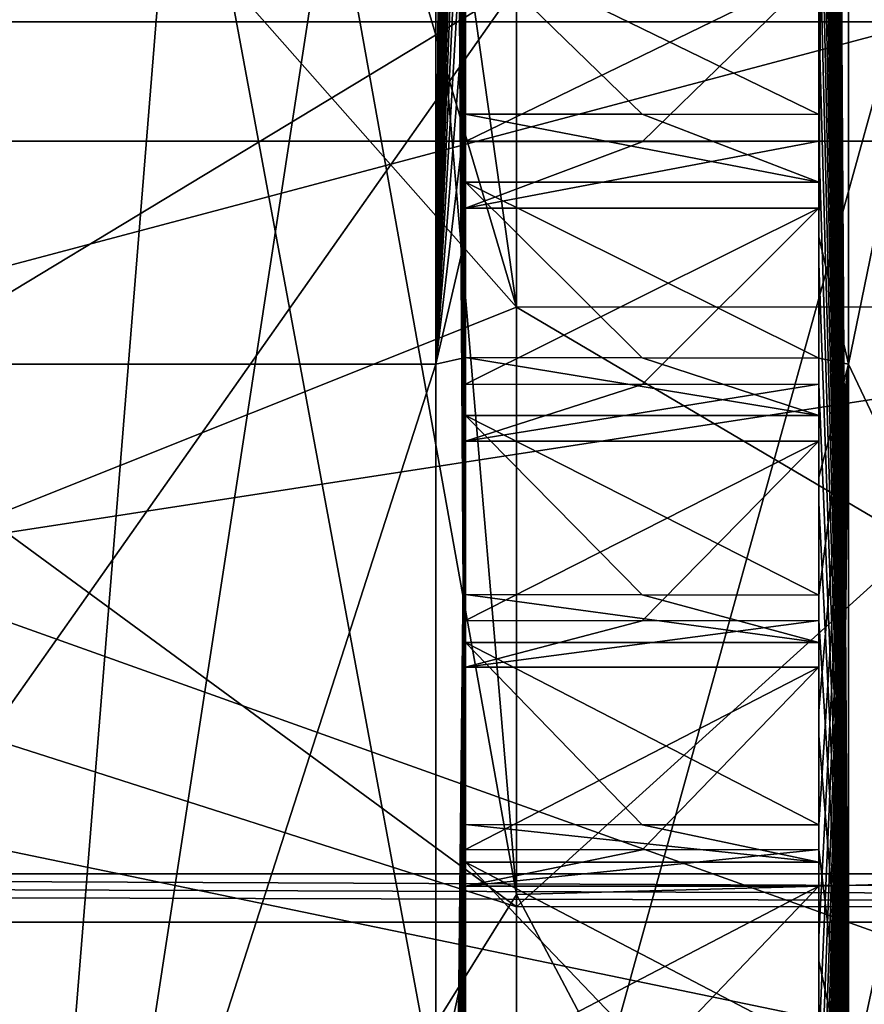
# Model space of a CAD drawing. Header units: millimetres. Extents: x -196 to 15, y -14 to 691.
# Tile 113 of 256: x -10.23 to -8.31, y 11.7 to 13.93. Entities that reach past the tile are written whole.
import ezdxf

# ---------------------------------------------------------------- set-up
doc = ezdxf.new("R2010")
doc.units = ezdxf.units.MM
doc.header["$LTSCALE"] = 65.185185
for name, color, linetype in [('1045', 7, 'CONTINUOUS'), ('109', 7, 'CONTINUOUS'), ('110', 7, 'CONTINUOUS'), ('111', 7, 'CONTINUOUS'), ('112', 7, 'CONTINUOUS'), ('1251', 7, 'CONTINUOUS'), ('1510', 7, 'CONTINUOUS'), ('1514', 7, 'CONTINUOUS'), ('1574', 7, 'CONTINUOUS'), ('1575', 7, 'CONTINUOUS'), ('160', 7, 'CONTINUOUS'), ('161', 7, 'CONTINUOUS'), ('162', 7, 'CONTINUOUS'), ('163', 7, 'CONTINUOUS'), ('164', 7, 'CONTINUOUS'), ('165', 7, 'CONTINUOUS'), ('166', 7, 'CONTINUOUS'), ('167', 7, 'CONTINUOUS'), ('168', 7, 'CONTINUOUS'), ('169', 7, 'CONTINUOUS'), ('170', 7, 'CONTINUOUS'), ('171', 7, 'CONTINUOUS'), ('172', 7, 'CONTINUOUS'), ('173', 7, 'CONTINUOUS'), ('175', 7, 'CONTINUOUS'), ('176', 7, 'CONTINUOUS'), ('178', 7, 'CONTINUOUS'), ('2046', 7, 'CONTINUOUS'), ('2047', 7, 'CONTINUOUS'), ('2210', 7, 'CONTINUOUS'), ('2257', 7, 'CONTINUOUS'), ('2262', 7, 'CONTINUOUS'), ('2269', 7, 'CONTINUOUS'), ('2271', 7, 'CONTINUOUS'), ('2605', 7, 'CONTINUOUS'), ('2606', 7, 'CONTINUOUS'), ('277', 7, 'CONTINUOUS'), ('278', 7, 'CONTINUOUS'), ('279', 7, 'CONTINUOUS'), ('280', 7, 'CONTINUOUS'), ('281', 7, 'CONTINUOUS'), ('282', 7, 'CONTINUOUS'), ('283', 7, 'CONTINUOUS'), ('284', 7, 'CONTINUOUS'), ('285', 7, 'CONTINUOUS'), ('286', 7, 'CONTINUOUS'), ('287', 7, 'CONTINUOUS'), ('288', 7, 'CONTINUOUS'), ('289', 7, 'CONTINUOUS'), ('290', 7, 'CONTINUOUS'), ('365', 7, 'CONTINUOUS'), ('366', 7, 'CONTINUOUS'), ('367', 7, 'CONTINUOUS'), ('368', 7, 'CONTINUOUS'), ('369', 7, 'CONTINUOUS'), ('402', 7, 'CONTINUOUS'), ('403', 7, 'CONTINUOUS'), ('414', 7, 'CONTINUOUS'), ('415', 7, 'CONTINUOUS'), ('417', 7, 'CONTINUOUS'), ('903', 7, 'CONTINUOUS'), ('904', 7, 'CONTINUOUS'), ('905', 7, 'CONTINUOUS'), ('906', 7, 'CONTINUOUS')]:
    doc.layers.add(name, color=color, linetype=linetype)

msp = doc.modelspace()

# ---------------------------------------------------------------- linework, layer by layer
at = {"layer": '1045', "linetype": 'Continuous'}
for points in [[(-20.5, 12, -30), (10.5, 11.8903, -31.0417), (-20.5, 11.9725, -30.5237), (-20.5, 12, -30)], [(10.5, 11.8903, -31.0417), (-20.5, 12, -30), (-14.25, 12, -30), (10.5, 11.8903, -31.0417)], [(3.5, 12, -30), (10.5, 11.8903, -31.0417), (-14.25, 12, -30), (3.5, 12, -30)], [(-20.5, 11.9725, -30.5237), (10.5, 11.8903, -31.0417), (-20.5, 11.8903, -31.0417), (-20.5, 11.9725, -30.5237)]]:
    msp.add_3dface(points, dxfattribs=at)
at = {"layer": '109', "color": 2, "linetype": 'Continuous'}
for points in [[(-9.284, 13.1539, -54.1933), (-9.217, 23.8022, -55.2425), (-9.284, 24.1121, -55.152), (-9.284, 13.1539, -54.1933)], [(-9.217, 23.5504, -55.0782), (-9.217, 23.8022, -55.2425), (-9.284, 13.1539, -54.1933), (-9.217, 23.5504, -55.0782)], [(-9.217, 23.2926, -54.9202), (-9.217, 23.5504, -55.0782), (-9.284, 13.1539, -54.1933), (-9.217, 23.2926, -54.9202)], [(-9.217, 23.032, -54.7702), (-9.217, 23.2926, -54.9202), (-9.284, 13.1539, -54.1933), (-9.217, 23.032, -54.7702)], [(-9.217, 22.7658, -54.6269), (-9.217, 23.032, -54.7702), (-9.284, 13.1539, -54.1933), (-9.217, 22.7658, -54.6269)], [(-9.217, 22.4972, -54.4918), (-9.217, 22.7658, -54.6269), (-9.284, 13.1539, -54.1933), (-9.217, 22.4972, -54.4918)], [(-9.217, 22.2233, -54.3636), (-9.217, 22.4972, -54.4918), (-9.284, 13.1539, -54.1933), (-9.217, 22.2233, -54.3636)], [(-9.217, 21.9475, -54.2438), (-9.217, 22.2233, -54.3636), (-9.284, 13.1539, -54.1933), (-9.217, 21.9475, -54.2438)], [(-9.217, 21.6669, -54.1312), (-9.217, 21.9475, -54.2438), (-9.284, 13.1539, -54.1933), (-9.217, 21.6669, -54.1312)], [(-9.217, 21.3849, -54.027), (-9.217, 21.6669, -54.1312), (-9.284, 13.1539, -54.1933), (-9.217, 21.3849, -54.027)], [(-9.217, 21.0984, -53.9303), (-9.217, 21.3849, -54.027), (-9.284, 13.1539, -54.1933), (-9.217, 21.0984, -53.9303)], [(-9.217, 20.8109, -53.8421), (-9.217, 21.0984, -53.9303), (-9.284, 13.1539, -54.1933), (-9.217, 20.8109, -53.8421)], [(-9.217, 20.5194, -53.7616), (-9.217, 20.8109, -53.8421), (-9.284, 13.1539, -54.1933), (-9.217, 20.5194, -53.7616)], [(-9.217, 20.2275, -53.6897), (-9.217, 20.5194, -53.7616), (-9.284, 13.1539, -54.1933), (-9.217, 20.2275, -53.6897)], [(-9.217, 19.932, -53.6256), (-9.217, 20.2275, -53.6897), (-9.284, 13.1539, -54.1933), (-9.217, 19.932, -53.6256)], [(-9.217, 19.6365, -53.5702), (-9.217, 19.932, -53.6256), (-9.284, 13.1539, -54.1933), (-9.217, 19.6365, -53.5702)], [(-9.217, 19.3378, -53.5228), (-9.217, 19.6365, -53.5702), (-9.284, 13.1539, -54.1933), (-9.217, 19.3378, -53.5228)], [(-9.217, 19.0396, -53.484), (-9.217, 19.3378, -53.5228), (-9.284, 13.1539, -54.1933), (-9.217, 19.0396, -53.484)], [(-9.217, 18.7388, -53.4535), (-9.217, 19.0396, -53.484), (-9.284, 13.1539, -54.1933), (-9.217, 18.7388, -53.4535)], [(-9.217, 18.4389, -53.4315), (-9.217, 18.7388, -53.4535), (-9.284, 13.1539, -54.1933), (-9.217, 18.4389, -53.4315)], [(-9.217, 18.1369, -53.4178), (-9.217, 18.4389, -53.4315), (-9.284, 13.1539, -54.1933), (-9.217, 18.1369, -53.4178)], [(-9.217, 17.8362, -53.4127), (-9.217, 18.1369, -53.4178), (-9.284, 13.1539, -54.1933), (-9.217, 17.8362, -53.4127)], [(-9.217, 17.5339, -53.416), (-9.217, 17.8362, -53.4127), (-9.284, 13.1539, -54.1933), (-9.217, 17.5339, -53.416)], [(-9.217, 17.2334, -53.4277), (-9.217, 17.5339, -53.416), (-9.284, 13.1539, -54.1933), (-9.217, 17.2334, -53.4277)], [(-9.217, 16.9317, -53.448), (-9.217, 17.2334, -53.4277), (-9.284, 13.1539, -54.1933), (-9.217, 16.9317, -53.448)], [(-9.217, 16.6324, -53.4765), (-9.217, 16.9317, -53.448), (-9.284, 13.1539, -54.1933), (-9.217, 16.6324, -53.4765)], [(-9.217, 16.3323, -53.5137), (-9.217, 16.6324, -53.4765), (-9.284, 13.1539, -54.1933), (-9.217, 16.3323, -53.5137)], [(-9.217, 16.0351, -53.559), (-9.217, 16.3323, -53.5137), (-9.284, 13.1539, -54.1933), (-9.217, 16.0351, -53.559)], [(-9.217, 15.7375, -53.6129), (-9.217, 16.0351, -53.559), (-9.284, 13.1539, -54.1933), (-9.217, 15.7375, -53.6129)], [(-9.217, 15.4433, -53.6748), (-9.217, 15.7375, -53.6129), (-9.284, 13.1539, -54.1933), (-9.217, 15.4433, -53.6748)], [(-9.217, 15.1493, -53.7453), (-9.217, 15.4433, -53.6748), (-9.284, 13.1539, -54.1933), (-9.217, 15.1493, -53.7453)], [(-9.217, 14.859, -53.8235), (-9.217, 15.1493, -53.7453), (-9.284, 13.1539, -54.1933), (-9.217, 14.859, -53.8235)], [(-9.217, 14.5693, -53.9104), (-9.217, 14.859, -53.8235), (-9.284, 13.1539, -54.1933), (-9.217, 14.5693, -53.9104)], [(-9.217, 14.2844, -54.0039), (-9.217, 14.5693, -53.9104), (-9.284, 13.1539, -54.1933), (-9.217, 14.2844, -54.0039)], [(-9.217, 14.2844, -54.0039), (-9.284, 13.1539, -54.1933), (-9.217, 13.9996, -54.1079), (-9.217, 14.2844, -54.0039)], [(-9.217, 13.9996, -54.1079), (-9.284, 13.1539, -54.1933), (-9.217, 13.7199, -54.2182), (-9.217, 13.9996, -54.1079)], [(-9.217, 13.7199, -54.2182), (-9.284, 13.1539, -54.1933), (-9.217, 13.4418, -54.3369), (-9.217, 13.7199, -54.2182)], [(-9.217, 13.4418, -54.3369), (-9.284, 13.1539, -54.1933), (-9.217, 13.1687, -54.4627), (-9.217, 13.4418, -54.3369)], [(-9.284, 13.1539, -54.1933), (-9.284, 6.8446, -63.2039), (-9.217, 13.1687, -54.4627), (-9.284, 13.1539, -54.1933)], [(-9.217, 13.1687, -54.4627), (-9.284, 6.8446, -63.2039), (-9.217, 12.8977, -54.5969), (-9.217, 13.1687, -54.4627)], [(-9.217, 12.8977, -54.5969), (-9.284, 6.8446, -63.2039), (-9.217, 12.6321, -54.7378), (-9.217, 12.8977, -54.5969)], [(-9.217, 12.6321, -54.7378), (-9.284, 6.8446, -63.2039), (-9.217, 12.3691, -54.887), (-9.217, 12.6321, -54.7378)], [(-9.217, 12.3691, -54.887), (-9.284, 6.8446, -63.2039), (-9.217, 12.1118, -55.0426), (-9.217, 12.3691, -54.887)], [(-9.217, 12.1118, -55.0426), (-9.284, 6.8446, -63.2039), (-9.217, 11.8575, -55.2062), (-9.217, 12.1118, -55.0426)], [(-9.217, 11.8575, -55.2062), (-9.284, 6.8446, -63.2039), (-9.217, 11.6094, -55.376), (-9.217, 11.8575, -55.2062)]]:
    msp.add_3dface(points, dxfattribs=at)
at = {"layer": '110', "color": 2, "linetype": 'Continuous'}
for points in [[(-9.284, 13.1539, -54.1933), (-9.284, 24.1121, -55.152), (-11.316, 13.1539, -54.1933), (-9.284, 13.1539, -54.1933)], [(-11.316, 13.1539, -54.1933), (-9.284, 24.1121, -55.152), (-11.316, 24.1121, -55.152), (-11.316, 13.1539, -54.1933)], [(-9.284, 6.8446, -63.2039), (-9.284, 13.1539, -54.1933), (-11.316, 6.8446, -63.2039), (-9.284, 6.8446, -63.2039)], [(-11.316, 6.8446, -63.2039), (-9.284, 13.1539, -54.1933), (-11.316, 13.1539, -54.1933), (-11.316, 6.8446, -63.2039)]]:
    msp.add_3dface(points, dxfattribs=at)
at = {"layer": '111', "color": 2, "linetype": 'Continuous'}
for points in [[(-11.316, 11.4934, -73.1733), (-11.316, 22.4515, -74.132), (-9.284, 11.4934, -73.1733), (-11.316, 11.4934, -73.1733)], [(-9.284, 11.4934, -73.1733), (-11.316, 22.4515, -74.132), (-9.284, 22.4515, -74.132), (-9.284, 11.4934, -73.1733)]]:
    msp.add_3dface(points, dxfattribs=at)
at = {"layer": '112', "color": 2, "linetype": 'Continuous'}
for points in [[(-9.284, 11.4934, -73.1733), (-9.284, 22.4515, -74.132), (-9.217, 11.8032, -73.0828), (-9.284, 11.4934, -73.1733)], [(-9.217, 11.8032, -73.0828), (-9.284, 22.4515, -74.132), (-9.217, 12.055, -73.2471), (-9.217, 11.8032, -73.0828)], [(-9.217, 12.055, -73.2471), (-9.284, 22.4515, -74.132), (-9.217, 12.3128, -73.4051), (-9.217, 12.055, -73.2471)], [(-9.217, 12.3128, -73.4051), (-9.284, 22.4515, -74.132), (-9.217, 12.5734, -73.5551), (-9.217, 12.3128, -73.4051)], [(-9.217, 12.5734, -73.5551), (-9.284, 22.4515, -74.132), (-9.217, 12.8397, -73.6984), (-9.217, 12.5734, -73.5551)], [(-9.217, 12.8397, -73.6984), (-9.284, 22.4515, -74.132), (-9.217, 13.1083, -73.8335), (-9.217, 12.8397, -73.6984)], [(-9.217, 13.1083, -73.8335), (-9.284, 22.4515, -74.132), (-9.217, 13.3822, -73.9617), (-9.217, 13.1083, -73.8335)], [(-9.217, 13.3822, -73.9617), (-9.284, 22.4515, -74.132), (-9.217, 13.6579, -74.0815), (-9.217, 13.3822, -73.9617)], [(-9.217, 13.6579, -74.0815), (-9.284, 22.4515, -74.132), (-9.217, 13.9385, -74.1941), (-9.217, 13.6579, -74.0815)], [(-9.217, 11.5547, -72.9105), (-9.284, 11.4934, -73.1733), (-9.217, 11.8032, -73.0828), (-9.217, 11.5547, -72.9105)]]:
    msp.add_3dface(points, dxfattribs=at)
at = {"layer": '1251', "linetype": 'Continuous'}
for points in [[(10.1921, 16.2828, -210.7513), (10.1921, -2.5, -210.7513), (-18.3006, -2.5, -210.0052), (10.1921, 16.2828, -210.7513)], [(-18.3006, 16.2828, -210.0052), (10.1921, 16.2828, -210.7513), (-18.3006, -2.5, -210.0052), (-18.3006, 16.2828, -210.0052)]]:
    msp.add_3dface(points, dxfattribs=at)
at = {"layer": '1510', "linetype": 'Continuous'}
for points in [[(-14.25, 14, 0.2291), (-14.25, 3.9329, -3.9441), (10.1921, 14, 0.8692), (-14.25, 14, 0.2291)], [(10.1921, 14, 0.8692), (-14.25, 3.9329, -3.9441), (10.1921, 3.4859, -3.4859), (10.1921, 14, 0.8692)]]:
    msp.add_3dface(points, dxfattribs=at)
at = {"layer": '1514', "linetype": 'Continuous'}
for points in [[(-14.25, 5.8717, -5.8649), (-14.25, 14, -2.5), (8.5, 5.8649, -5.8717), (-14.25, 5.8717, -5.8649)], [(-14.25, 14, -2.5), (8.5, 14, -2.5), (8.5, 5.8649, -5.8717), (-14.25, 14, -2.5)]]:
    msp.add_3dface(points, dxfattribs=at)
at = {"layer": '1574', "linetype": 'Continuous'}
for points in [[(-14.25, 11.3301, -27.5), (3.5, 11.3301, -27.5), (3.5, 43.0183, -27.5), (-14.25, 11.3301, -27.5)], [(-14.25, 11.3301, -27.5), (3.5, 43.0183, -27.5), (-14.25, 43.0183, -27.5), (-14.25, 11.3301, -27.5)]]:
    msp.add_3dface(points, dxfattribs=at)
at = {"layer": '1575', "linetype": 'Continuous'}
for points in [[(3.5, 12, -30), (-14.25, 12, -30), (-14.25, 42.2322, -30), (3.5, 12, -30)], [(3.5, 42.2322, -30), (3.5, 12, -30), (-14.25, 42.2322, -30), (3.5, 42.2322, -30)]]:
    msp.add_3dface(points, dxfattribs=at)
at = {"layer": '160', "color": 21, "linetype": 'Continuous', "true_color": 0xf0a06e}
for points in [[(-9.217, 11.6094, -55.376), (-8.817, 11.6085, -55.3746), (-9.217, 12.0264, -55.4592), (-9.217, 11.6094, -55.376)], [(-8.817, 11.6085, -55.3746), (-8.417, 11.6083, -55.3759), (-9.217, 12.0264, -55.4592), (-8.817, 11.6085, -55.3746)], [(-9.217, 12.0264, -55.4592), (-8.417, 11.6083, -55.3759), (-8.417, 12.0264, -55.4592), (-9.217, 12.0264, -55.4592)]]:
    msp.add_3dface(points, dxfattribs=at)
at = {"layer": '161', "color": 21, "linetype": 'Continuous', "true_color": 0xf0a06e}
for points in [[(-9.217, 12.1118, -55.0426), (-9.217, 11.8575, -55.2062), (-9.217, 12.0264, -55.4592), (-9.217, 12.1118, -55.0426)], [(-9.217, 11.8575, -55.2062), (-9.217, 11.6094, -55.376), (-9.217, 12.0264, -55.4592), (-9.217, 11.8575, -55.2062)]]:
    msp.add_3dface(points, dxfattribs=at)
at = {"layer": '162', "color": 21, "linetype": 'Continuous', "true_color": 0xf0a06e}
for points in [[(-9.217, 12.1118, -55.0426), (-9.217, 12.0264, -55.4592), (-8.417, 12.0264, -55.4592), (-9.217, 12.1118, -55.0426)], [(-9.217, 12.1118, -55.0426), (-8.417, 12.0264, -55.4592), (-8.817, 12.1108, -55.0412), (-9.217, 12.1118, -55.0426)], [(-8.817, 12.1108, -55.0412), (-8.417, 12.0264, -55.4592), (-8.417, 12.1107, -55.0424), (-8.817, 12.1108, -55.0412)]]:
    msp.add_3dface(points, dxfattribs=at)
at = {"layer": '163', "color": 21, "linetype": 'Continuous', "true_color": 0xf0a06e}
for points in [[(-9.217, 12.1118, -55.0426), (-8.817, 12.1108, -55.0412), (-9.217, 12.5235, -55.149), (-9.217, 12.1118, -55.0426)], [(-8.817, 12.1108, -55.0412), (-8.417, 12.1107, -55.0424), (-9.217, 12.5235, -55.149), (-8.817, 12.1108, -55.0412)], [(-9.217, 12.5235, -55.149), (-8.417, 12.1107, -55.0424), (-8.417, 12.5235, -55.149), (-9.217, 12.5235, -55.149)]]:
    msp.add_3dface(points, dxfattribs=at)
at = {"layer": '164', "color": 21, "linetype": 'Continuous', "true_color": 0xf0a06e}
for points in [[(-9.217, 12.6321, -54.7378), (-9.217, 12.3691, -54.887), (-9.217, 12.5235, -55.149), (-9.217, 12.6321, -54.7378)], [(-9.217, 12.3691, -54.887), (-9.217, 12.1118, -55.0426), (-9.217, 12.5235, -55.149), (-9.217, 12.3691, -54.887)]]:
    msp.add_3dface(points, dxfattribs=at)
at = {"layer": '165', "color": 21, "linetype": 'Continuous', "true_color": 0xf0a06e}
for points in [[(-9.217, 12.6321, -54.7378), (-9.217, 12.5235, -55.149), (-8.417, 12.5235, -55.149), (-9.217, 12.6321, -54.7378)], [(-9.217, 12.6321, -54.7378), (-8.417, 12.5235, -55.149), (-8.817, 12.6314, -54.7363), (-9.217, 12.6321, -54.7378)], [(-8.817, 12.6314, -54.7363), (-8.417, 12.5235, -55.149), (-8.417, 12.631, -54.7376), (-8.817, 12.6314, -54.7363)]]:
    msp.add_3dface(points, dxfattribs=at)
at = {"layer": '166', "color": 21, "linetype": 'Continuous', "true_color": 0xf0a06e}
for points in [[(-9.217, 12.6321, -54.7378), (-8.817, 12.6314, -54.7363), (-9.217, 13.0372, -54.8672), (-9.217, 12.6321, -54.7378)], [(-8.817, 12.6314, -54.7363), (-8.417, 12.631, -54.7376), (-9.217, 13.0372, -54.8672), (-8.817, 12.6314, -54.7363)], [(-9.217, 13.0372, -54.8672), (-8.417, 12.631, -54.7376), (-8.417, 13.0372, -54.8672), (-9.217, 13.0372, -54.8672)]]:
    msp.add_3dface(points, dxfattribs=at)
at = {"layer": '167', "color": 21, "linetype": 'Continuous', "true_color": 0xf0a06e}
for points in [[(-9.217, 13.1687, -54.4627), (-9.217, 12.8977, -54.5969), (-9.217, 13.0372, -54.8672), (-9.217, 13.1687, -54.4627)], [(-9.217, 12.8977, -54.5969), (-9.217, 12.6321, -54.7378), (-9.217, 13.0372, -54.8672), (-9.217, 12.8977, -54.5969)]]:
    msp.add_3dface(points, dxfattribs=at)
at = {"layer": '168', "color": 21, "linetype": 'Continuous', "true_color": 0xf0a06e}
for points in [[(-9.217, 13.1687, -54.4627), (-9.217, 13.0372, -54.8672), (-8.417, 13.0372, -54.8672), (-9.217, 13.1687, -54.4627)], [(-9.217, 13.1687, -54.4627), (-8.417, 13.0372, -54.8672), (-8.817, 13.1679, -54.4613), (-9.217, 13.1687, -54.4627)], [(-8.817, 13.1679, -54.4613), (-8.417, 13.0372, -54.8672), (-8.417, 13.1676, -54.4624), (-8.817, 13.1679, -54.4613)]]:
    msp.add_3dface(points, dxfattribs=at)
at = {"layer": '169', "color": 21, "linetype": 'Continuous', "true_color": 0xf0a06e}
for points in [[(-9.217, 13.1687, -54.4627), (-8.817, 13.1679, -54.4613), (-9.217, 13.5659, -54.6146), (-9.217, 13.1687, -54.4627)], [(-8.817, 13.1679, -54.4613), (-8.417, 13.1676, -54.4624), (-9.217, 13.5659, -54.6146), (-8.817, 13.1679, -54.4613)], [(-9.217, 13.5659, -54.6146), (-8.417, 13.1676, -54.4624), (-8.417, 13.5659, -54.6146), (-9.217, 13.5659, -54.6146)]]:
    msp.add_3dface(points, dxfattribs=at)
at = {"layer": '170', "color": 21, "linetype": 'Continuous', "true_color": 0xf0a06e}
for points in [[(-9.217, 13.7199, -54.2182), (-9.217, 13.4418, -54.3369), (-9.217, 13.5659, -54.6146), (-9.217, 13.7199, -54.2182)], [(-9.217, 13.4418, -54.3369), (-9.217, 13.1687, -54.4627), (-9.217, 13.5659, -54.6146), (-9.217, 13.4418, -54.3369)]]:
    msp.add_3dface(points, dxfattribs=at)
at = {"layer": '171', "color": 21, "linetype": 'Continuous', "true_color": 0xf0a06e}
for points in [[(-9.217, 13.7199, -54.2182), (-9.217, 13.5659, -54.6146), (-8.417, 13.5659, -54.6146), (-9.217, 13.7199, -54.2182)], [(-9.217, 13.7199, -54.2182), (-8.417, 13.5659, -54.6146), (-8.817, 13.7193, -54.2166), (-9.217, 13.7199, -54.2182)], [(-8.817, 13.7193, -54.2166), (-8.417, 13.5659, -54.6146), (-8.417, 13.7188, -54.2178), (-8.817, 13.7193, -54.2166)]]:
    msp.add_3dface(points, dxfattribs=at)
at = {"layer": '172', "color": 21, "linetype": 'Continuous', "true_color": 0xf0a06e}
for points in [[(-9.217, 13.7199, -54.2182), (-8.817, 13.7193, -54.2166), (-9.217, 14.108, -54.3921), (-9.217, 13.7199, -54.2182)], [(-8.817, 13.7193, -54.2166), (-8.417, 13.7188, -54.2178), (-9.217, 14.108, -54.3921), (-8.817, 13.7193, -54.2166)], [(-9.217, 14.108, -54.3921), (-8.417, 13.7188, -54.2178), (-8.417, 14.108, -54.3921), (-9.217, 14.108, -54.3921)]]:
    msp.add_3dface(points, dxfattribs=at)
at = {"layer": '173', "color": 21, "linetype": 'Continuous', "true_color": 0xf0a06e}
msp.add_3dface([(-9.217, 13.9996, -54.1079), (-9.217, 13.7199, -54.2182), (-9.217, 14.108, -54.3921), (-9.217, 13.9996, -54.1079)], dxfattribs=at)
at = {"layer": '175', "color": 21, "linetype": 'Continuous', "true_color": 0xf0a06e}
msp.add_3dface([(-8.417, 14.108, -54.3921), (-8.417, 13.7188, -54.2178), (-8.417, 13.9996, -54.1079), (-8.417, 14.108, -54.3921)], dxfattribs=at)
at = {"layer": '176', "color": 2, "linetype": 'Continuous'}
for points in [[(-8.417, 13.9996, -54.1079), (-8.417, 13.7188, -54.2178), (-8.35, 24.1121, -55.152), (-8.417, 13.9996, -54.1079)], [(-8.35, 24.1121, -55.152), (-8.417, 13.7188, -54.2178), (-8.417, 13.4418, -54.3369), (-8.35, 24.1121, -55.152)], [(-8.35, 13.1539, -54.1933), (-8.35, 24.1121, -55.152), (-8.417, 13.4418, -54.3369), (-8.35, 13.1539, -54.1933)], [(-8.417, 13.1676, -54.4624), (-8.35, 13.1539, -54.1933), (-8.417, 13.4418, -54.3369), (-8.417, 13.1676, -54.4624)], [(-8.35, 13.1539, -54.1933), (-8.417, 13.1676, -54.4624), (-8.417, 12.8977, -54.5969), (-8.35, 13.1539, -54.1933)], [(-8.35, 13.1539, -54.1933), (-8.417, 7.1233, -62.9264), (-8.417, 7.1077, -63.0765), (-8.35, 13.1539, -54.1933)], [(-8.417, 7.1233, -62.9264), (-8.35, 13.1539, -54.1933), (-8.417, 7.1629, -62.6276), (-8.417, 7.1233, -62.9264)], [(-8.35, 13.1539, -54.1933), (-8.417, 7.2094, -62.3296), (-8.417, 7.1629, -62.6276), (-8.35, 13.1539, -54.1933)], [(-8.417, 7.2094, -62.3296), (-8.35, 13.1539, -54.1933), (-8.417, 7.2657, -62.0334), (-8.417, 7.2094, -62.3296)], [(-8.35, 13.1539, -54.1933), (-8.417, 7.3289, -61.7385), (-8.417, 7.2657, -62.0334), (-8.35, 13.1539, -54.1933)], [(-8.417, 7.3289, -61.7385), (-8.35, 13.1539, -54.1933), (-8.417, 7.4017, -61.4459), (-8.417, 7.3289, -61.7385)], [(-8.35, 13.1539, -54.1933), (-8.417, 7.4813, -61.155), (-8.417, 7.4017, -61.4459), (-8.35, 13.1539, -54.1933)], [(-8.417, 7.4813, -61.155), (-8.35, 13.1539, -54.1933), (-8.417, 7.5704, -60.867), (-8.417, 7.4813, -61.155)], [(-8.35, 13.1539, -54.1933), (-8.417, 7.6661, -60.581), (-8.417, 7.5704, -60.867), (-8.35, 13.1539, -54.1933)], [(-8.417, 7.6661, -60.581), (-8.35, 13.1539, -54.1933), (-8.417, 7.7712, -60.2985), (-8.417, 7.6661, -60.581)], [(-8.35, 13.1539, -54.1933), (-8.417, 7.8829, -60.0183), (-8.417, 7.7712, -60.2985), (-8.35, 13.1539, -54.1933)], [(-8.417, 7.8829, -60.0183), (-8.35, 13.1539, -54.1933), (-8.417, 8.0037, -59.7421), (-8.417, 7.8829, -60.0183)], [(-8.35, 13.1539, -54.1933), (-8.417, 8.1309, -59.4686), (-8.417, 8.0037, -59.7421), (-8.35, 13.1539, -54.1933)], [(-8.417, 8.1309, -59.4686), (-8.35, 13.1539, -54.1933), (-8.417, 8.267, -59.1996), (-8.417, 8.1309, -59.4686)], [(-8.35, 13.1539, -54.1933), (-8.417, 8.4093, -58.9337), (-8.417, 8.267, -59.1996), (-8.35, 13.1539, -54.1933)], [(-8.417, 8.4093, -58.9337), (-8.35, 13.1539, -54.1933), (-8.417, 8.5603, -58.6727), (-8.417, 8.4093, -58.9337)], [(-8.35, 13.1539, -54.1933), (-8.417, 8.7173, -58.4152), (-8.417, 8.5603, -58.6727), (-8.35, 13.1539, -54.1933)], [(-8.417, 8.7173, -58.4152), (-8.35, 13.1539, -54.1933), (-8.417, 8.8826, -58.1631), (-8.417, 8.7173, -58.4152)], [(-8.35, 13.1539, -54.1933), (-8.417, 9.0538, -57.9148), (-8.417, 8.8826, -58.1631), (-8.35, 13.1539, -54.1933)], [(-8.417, 9.0538, -57.9148), (-8.35, 13.1539, -54.1933), (-8.417, 9.233, -57.6724), (-8.417, 9.0538, -57.9148)], [(-8.35, 13.1539, -54.1933), (-8.417, 9.4179, -57.4341), (-8.417, 9.233, -57.6724), (-8.35, 13.1539, -54.1933)], [(-8.417, 9.4179, -57.4341), (-8.35, 13.1539, -54.1933), (-8.417, 9.6104, -57.2021), (-8.417, 9.4179, -57.4341)], [(-8.35, 13.1539, -54.1933), (-8.417, 9.8083, -56.9744), (-8.417, 9.6104, -57.2021), (-8.35, 13.1539, -54.1933)], [(-8.417, 9.8083, -56.9744), (-8.35, 13.1539, -54.1933), (-8.417, 10.0137, -56.7536), (-8.417, 9.8083, -56.9744)], [(-8.35, 13.1539, -54.1933), (-8.417, 10.224, -56.5376), (-8.417, 10.0137, -56.7536), (-8.35, 13.1539, -54.1933)], [(-8.417, 10.224, -56.5376), (-8.35, 13.1539, -54.1933), (-8.417, 10.4413, -56.3286), (-8.417, 10.224, -56.5376)], [(-8.35, 13.1539, -54.1933), (-8.417, 10.6634, -56.1247), (-8.417, 10.4413, -56.3286), (-8.35, 13.1539, -54.1933)], [(-8.417, 10.6634, -56.1247), (-8.35, 13.1539, -54.1933), (-8.417, 10.8921, -55.9282), (-8.417, 10.6634, -56.1247)], [(-8.35, 13.1539, -54.1933), (-8.417, 11.1254, -55.737), (-8.417, 10.8921, -55.9282), (-8.35, 13.1539, -54.1933)], [(-8.417, 11.1254, -55.737), (-8.35, 13.1539, -54.1933), (-8.417, 11.3647, -55.5537), (-8.417, 11.1254, -55.737)], [(-8.35, 13.1539, -54.1933), (-8.417, 11.6083, -55.3759), (-8.417, 11.3647, -55.5537), (-8.35, 13.1539, -54.1933)], [(-8.417, 11.6083, -55.3759), (-8.35, 13.1539, -54.1933), (-8.417, 11.8575, -55.2062), (-8.417, 11.6083, -55.3759)], [(-8.35, 13.1539, -54.1933), (-8.417, 12.1107, -55.0424), (-8.417, 11.8575, -55.2062), (-8.35, 13.1539, -54.1933)], [(-8.417, 12.1107, -55.0424), (-8.35, 13.1539, -54.1933), (-8.417, 12.3691, -54.887), (-8.417, 12.1107, -55.0424)], [(-8.35, 13.1539, -54.1933), (-8.417, 12.631, -54.7376), (-8.417, 12.3691, -54.887), (-8.35, 13.1539, -54.1933)], [(-8.417, 12.631, -54.7376), (-8.35, 13.1539, -54.1933), (-8.417, 12.8977, -54.5969), (-8.417, 12.631, -54.7376)], [(-8.35, 6.8446, -63.2039), (-8.35, 13.1539, -54.1933), (-8.417, 7.0936, -63.2257), (-8.35, 6.8446, -63.2039)], [(-8.417, 7.0936, -63.2257), (-8.35, 13.1539, -54.1933), (-8.417, 7.1077, -63.0765), (-8.417, 7.0936, -63.2257)]]:
    msp.add_3dface(points, dxfattribs=at)
at = {"layer": '178', "color": 2, "linetype": 'Continuous'}
for points in [[(-8.35, 11.4934, -73.1733), (-8.417, 22.1637, -73.9884), (-8.35, 22.4515, -74.132), (-8.35, 11.4934, -73.1733)], [(-8.417, 21.8866, -74.1075), (-8.417, 22.1637, -73.9884), (-8.35, 11.4934, -73.1733), (-8.417, 21.8866, -74.1075)], [(-8.417, 21.6059, -74.2174), (-8.417, 21.8866, -74.1075), (-8.35, 11.4934, -73.1733), (-8.417, 21.6059, -74.2174)], [(-8.417, 21.3226, -74.3209), (-8.417, 21.6059, -74.2174), (-8.35, 11.4934, -73.1733), (-8.417, 21.3226, -74.3209)], [(-8.417, 21.0361, -74.4149), (-8.417, 21.3226, -74.3209), (-8.35, 11.4934, -73.1733), (-8.417, 21.0361, -74.4149)], [(-8.417, 20.7475, -74.5022), (-8.417, 21.0361, -74.4149), (-8.35, 11.4934, -73.1733), (-8.417, 20.7475, -74.5022)], [(-8.417, 20.4562, -74.58), (-8.417, 20.7475, -74.5022), (-8.35, 11.4934, -73.1733), (-8.417, 20.4562, -74.58)], [(-8.417, 20.1631, -74.6511), (-8.417, 20.4562, -74.58), (-8.35, 11.4934, -73.1733), (-8.417, 20.1631, -74.6511)], [(-8.417, 19.8679, -74.7124), (-8.417, 20.1631, -74.6511), (-8.35, 11.4934, -73.1733), (-8.417, 19.8679, -74.7124)], [(-8.417, 19.5713, -74.7669), (-8.417, 19.8679, -74.7124), (-8.35, 11.4934, -73.1733), (-8.417, 19.5713, -74.7669)], [(-8.417, 19.2731, -74.8116), (-8.417, 19.5713, -74.7669), (-8.35, 11.4934, -73.1733), (-8.417, 19.2731, -74.8116)], [(-8.417, 18.9739, -74.8494), (-8.417, 19.2731, -74.8116), (-8.35, 11.4934, -73.1733), (-8.417, 18.9739, -74.8494)], [(-8.417, 18.6737, -74.8773), (-8.417, 18.9739, -74.8494), (-8.35, 11.4934, -73.1733), (-8.417, 18.6737, -74.8773)], [(-8.417, 18.3729, -74.8983), (-8.417, 18.6737, -74.8773), (-8.35, 11.4934, -73.1733), (-8.417, 18.3729, -74.8983)], [(-8.417, 18.0716, -74.9093), (-8.417, 18.3729, -74.8983), (-8.35, 11.4934, -73.1733), (-8.417, 18.0716, -74.9093)], [(-8.417, 17.77, -74.9133), (-8.417, 18.0716, -74.9093), (-8.35, 11.4934, -73.1733), (-8.417, 17.77, -74.9133)], [(-8.417, 17.4686, -74.9075), (-8.417, 17.77, -74.9133), (-8.35, 11.4934, -73.1733), (-8.417, 17.4686, -74.9075)], [(-8.417, 17.1673, -74.8946), (-8.417, 17.4686, -74.9075), (-8.35, 11.4934, -73.1733), (-8.417, 17.1673, -74.8946)], [(-8.417, 16.8666, -74.8718), (-8.417, 17.1673, -74.8946), (-8.35, 11.4934, -73.1733), (-8.417, 16.8666, -74.8718)], [(-8.417, 16.5665, -74.8421), (-8.417, 16.8666, -74.8718), (-8.35, 11.4934, -73.1733), (-8.417, 16.5665, -74.8421)], [(-8.417, 16.2676, -74.8025), (-8.417, 16.5665, -74.8421), (-8.35, 11.4934, -73.1733), (-8.417, 16.2676, -74.8025)], [(-8.417, 15.9697, -74.756), (-8.417, 16.2676, -74.8025), (-8.35, 11.4934, -73.1733), (-8.417, 15.9697, -74.756)], [(-8.417, 15.6735, -74.6997), (-8.417, 15.9697, -74.756), (-8.35, 11.4934, -73.1733), (-8.417, 15.6735, -74.6997)], [(-8.417, 15.3786, -74.6365), (-8.417, 15.6735, -74.6997), (-8.35, 11.4934, -73.1733), (-8.417, 15.3786, -74.6365)], [(-8.417, 15.086, -74.5637), (-8.417, 15.3786, -74.6365), (-8.35, 11.4934, -73.1733), (-8.417, 15.086, -74.5637)], [(-8.417, 14.7951, -74.4841), (-8.417, 15.086, -74.5637), (-8.35, 11.4934, -73.1733), (-8.417, 14.7951, -74.4841)], [(-8.417, 14.5071, -74.395), (-8.417, 14.7951, -74.4841), (-8.35, 11.4934, -73.1733), (-8.417, 14.5071, -74.395)], [(-8.417, 14.2211, -74.2993), (-8.417, 14.5071, -74.395), (-8.35, 11.4934, -73.1733), (-8.417, 14.2211, -74.2993)], [(-8.417, 13.9385, -74.1941), (-8.417, 14.2211, -74.2993), (-8.35, 11.4934, -73.1733), (-8.417, 13.9385, -74.1941)], [(-8.417, 13.6584, -74.0825), (-8.417, 13.9385, -74.1941), (-8.35, 11.4934, -73.1733), (-8.417, 13.6584, -74.0825)], [(-8.417, 13.3822, -73.9617), (-8.417, 13.6584, -74.0825), (-8.35, 11.4934, -73.1733), (-8.417, 13.3822, -73.9617)], [(-8.417, 13.1087, -73.8345), (-8.417, 13.3822, -73.9617), (-8.35, 11.4934, -73.1733), (-8.417, 13.1087, -73.8345)], [(-8.417, 12.8397, -73.6984), (-8.417, 13.1087, -73.8345), (-8.35, 11.4934, -73.1733), (-8.417, 12.8397, -73.6984)], [(-8.417, 12.5738, -73.5561), (-8.417, 12.8397, -73.6984), (-8.35, 11.4934, -73.1733), (-8.417, 12.5738, -73.5561)], [(-8.417, 12.3128, -73.4051), (-8.417, 12.5738, -73.5561), (-8.35, 11.4934, -73.1733), (-8.417, 12.3128, -73.4051)], [(-8.417, 12.0553, -73.2481), (-8.417, 12.3128, -73.4051), (-8.35, 11.4934, -73.1733), (-8.417, 12.0553, -73.2481)], [(-8.417, 11.8032, -73.0828), (-8.417, 12.0553, -73.2481), (-8.35, 11.4934, -73.1733), (-8.417, 11.8032, -73.0828)], [(-8.417, 11.5549, -72.9116), (-8.417, 11.8032, -73.0828), (-8.35, 11.4934, -73.1733), (-8.417, 11.5549, -72.9116)]]:
    msp.add_3dface(points, dxfattribs=at)
at = {"layer": '2046', "linetype": 'Continuous'}
for points in [[(-18, 13.9285, -207.5), (-18, 7, -207.5), (-4.5, 7, -207.5), (-18, 13.9285, -207.5)], [(-18, 13.9285, -207.5), (-4.5, 7, -207.5), (-4.5, 13.9285, -207.5), (-18, 13.9285, -207.5)]]:
    msp.add_3dface(points, dxfattribs=at)
at = {"layer": '2047', "linetype": 'Continuous'}
for points in [[(-18, 29.4452, -176.3784), (-18, 13.9285, -207.5), (-4.5, 29.4452, -176.3784), (-18, 29.4452, -176.3784)], [(-18, 13.9285, -207.5), (-4.5, 13.9285, -207.5), (-4.5, 29.4452, -176.3784), (-18, 13.9285, -207.5)]]:
    msp.add_3dface(points, dxfattribs=at)
at = {"layer": '2210', "linetype": 'Continuous'}
for points in [[(10.5, 11.8903, -31.0417), (10.5, 9.4451, -42.5208), (-20.5, 9.4451, -42.5208), (10.5, 11.8903, -31.0417)], [(-20.5, 11.8903, -31.0417), (10.5, 11.8903, -31.0417), (-20.5, 9.4451, -42.5208), (-20.5, 11.8903, -31.0417)]]:
    msp.add_3dface(points, dxfattribs=at)
at = {"layer": '2257', "linetype": 'Continuous'}
for points in [[(-18, 14.3473, -160.637), (-18, 8.2193, -158.0987), (-4.5, 8.2193, -158.0987), (-18, 14.3473, -160.637)], [(-18, 14.3473, -160.637), (-4.5, 8.2193, -158.0987), (-4.5, 8.804, -158.3409), (-18, 14.3473, -160.637)], [(-18, 14.3473, -160.637), (-4.5, 8.804, -158.3409), (-4.5, 14.3473, -160.637), (-18, 14.3473, -160.637)]]:
    msp.add_3dface(points, dxfattribs=at)
at = {"layer": '2262', "linetype": 'Continuous'}
for points in [[(-18, 13.6585, -162.3), (-4.5, 13.6585, -162.3), (-18, 11.5798, -161.439), (-18, 13.6585, -162.3)], [(-18, 11.5798, -161.439), (-4.5, 13.6585, -162.3), (-1, 11.5798, -161.439), (-18, 11.5798, -161.439)]]:
    msp.add_3dface(points, dxfattribs=at)
at = {"layer": '2269', "linetype": 'Continuous'}
for points in [[(-4.5, 13.6585, -162.3), (-18, 13.6585, -162.3), (-4.5, 10.8587, -169.0592), (-4.5, 13.6585, -162.3)], [(-18, 13.6585, -162.3), (-18, 10.8587, -169.0592), (-4.5, 10.8587, -169.0592), (-18, 13.6585, -162.3)]]:
    msp.add_3dface(points, dxfattribs=at)
at = {"layer": '2271', "linetype": 'Continuous'}
for points in [[(-18, 11.3182, -170.5632), (-18, 14.905, -161.9038), (-4.5, 14.905, -161.9038), (-18, 11.3182, -170.5632)], [(-18, 11.3182, -170.5632), (-4.5, 14.905, -161.9038), (-4.5, 11.3182, -170.5632), (-18, 11.3182, -170.5632)]]:
    msp.add_3dface(points, dxfattribs=at)
at = {"layer": '2605', "color": 3, "linetype": 'Continuous'}
for points in [[(-9.1015, 17.2885, -70.0402), (-6.8, 17.2885, -70.0402), (-6.8, 13.2837, -67.9558), (-9.1015, 17.2885, -70.0402)], [(-9.1015, 17.2885, -70.0402), (-6.8, 13.2837, -67.9558), (-9.1015, 13.2831, -67.9551), (-9.1015, 17.2885, -70.0402)], [(-9.1015, 11.9252, -63.6484), (-6.8, 14.0086, -59.6444), (-9.1015, 14.0103, -59.643), (-9.1015, 11.9252, -63.6484)], [(-6.8, 11.9257, -63.6427), (-6.8, 14.0086, -59.6444), (-9.1015, 11.9252, -63.6484), (-6.8, 11.9257, -63.6427)], [(-6.8, 13.2837, -67.9558), (-6.8, 11.9257, -63.6427), (-9.1015, 13.2831, -67.9551), (-6.8, 13.2837, -67.9558)], [(-9.1015, 13.2831, -67.9551), (-6.8, 11.9257, -63.6427), (-9.1015, 11.9252, -63.6484), (-9.1015, 13.2831, -67.9551)]]:
    msp.add_3dface(points, dxfattribs=at)
at = {"layer": '2606', "color": 3, "linetype": 'Continuous'}
for points in [[(-10.3, 14.6392, -68.6807), (-10.3, 17.322, -69.6572), (-9.1015, 13.2831, -67.9551), (-10.3, 14.6392, -68.6807)], [(-10.3, 17.322, -69.6572), (-9.6707, 17.3134, -69.7553), (-9.1015, 13.2831, -67.9551), (-10.3, 17.322, -69.6572)], [(-9.6707, 17.3134, -69.7553), (-9.1015, 17.2885, -70.0402), (-9.1015, 13.2831, -67.9551), (-9.6707, 17.3134, -69.7553)], [(-10.3, 15.4718, -59.1639), (-10.3, 13.2847, -60.9991), (-9.1015, 14.0103, -59.643), (-10.3, 15.4718, -59.1639)], [(-10.3, 12.804, -66.4936), (-10.3, 14.6392, -68.6807), (-9.1015, 13.2831, -67.9551), (-10.3, 12.804, -66.4936)], [(-10.3, 13.2847, -60.9991), (-10.3, 12.3082, -63.6819), (-9.1015, 14.0103, -59.643), (-10.3, 13.2847, -60.9991)], [(-10.3, 12.3082, -63.6819), (-9.1015, 11.9252, -63.6484), (-9.1015, 14.0103, -59.643), (-10.3, 12.3082, -63.6819)], [(-10.3, 12.804, -66.4936), (-9.1015, 13.2831, -67.9551), (-9.1015, 11.9252, -63.6484), (-10.3, 12.804, -66.4936)], [(-10.3, 12.3082, -63.6819), (-10.3, 12.804, -66.4936), (-9.1015, 11.9252, -63.6484), (-10.3, 12.3082, -63.6819)]]:
    msp.add_3dface(points, dxfattribs=at)
at = {"layer": '277', "color": 21, "linetype": 'Continuous', "true_color": 0xf0a06e}
msp.add_3dface([(-9.217, 13.6579, -74.0815), (-9.217, 13.9385, -74.1941), (-9.217, 14.0471, -73.91), (-9.217, 13.6579, -74.0815)], dxfattribs=at)
at = {"layer": '278', "color": 21, "linetype": 'Continuous', "true_color": 0xf0a06e}
for points in [[(-9.217, 13.6579, -74.0815), (-9.217, 14.0471, -73.91), (-8.417, 14.0471, -73.91), (-9.217, 13.6579, -74.0815)], [(-9.217, 13.6579, -74.0815), (-8.417, 14.0471, -73.91), (-8.817, 13.6572, -74.083), (-9.217, 13.6579, -74.0815)], [(-8.417, 14.0471, -73.91), (-8.417, 13.6584, -74.0825), (-8.817, 13.6572, -74.083), (-8.417, 14.0471, -73.91)]]:
    msp.add_3dface(points, dxfattribs=at)
at = {"layer": '279', "color": 21, "linetype": 'Continuous', "true_color": 0xf0a06e}
for points in [[(-8.817, 13.6572, -74.083), (-8.417, 13.6584, -74.0825), (-9.217, 13.5065, -73.6841), (-8.817, 13.6572, -74.083)], [(-9.217, 13.5065, -73.6841), (-8.417, 13.6584, -74.0825), (-8.417, 13.5065, -73.6841), (-9.217, 13.5065, -73.6841)], [(-9.217, 13.6579, -74.0815), (-8.817, 13.6572, -74.083), (-9.217, 13.5065, -73.6841), (-9.217, 13.6579, -74.0815)]]:
    msp.add_3dface(points, dxfattribs=at)
at = {"layer": '280', "color": 21, "linetype": 'Continuous', "true_color": 0xf0a06e}
for points in [[(-9.217, 13.3822, -73.9617), (-9.217, 13.6579, -74.0815), (-9.217, 13.5065, -73.6841), (-9.217, 13.3822, -73.9617)], [(-9.217, 13.1083, -73.8335), (-9.217, 13.3822, -73.9617), (-9.217, 13.5065, -73.6841), (-9.217, 13.1083, -73.8335)]]:
    msp.add_3dface(points, dxfattribs=at)
at = {"layer": '281', "color": 21, "linetype": 'Continuous', "true_color": 0xf0a06e}
for points in [[(-9.217, 13.1083, -73.8335), (-9.217, 13.5065, -73.6841), (-8.417, 13.5065, -73.6841), (-9.217, 13.1083, -73.8335)], [(-9.217, 13.1083, -73.8335), (-8.417, 13.5065, -73.6841), (-8.817, 13.1077, -73.835), (-9.217, 13.1083, -73.8335)], [(-8.417, 13.5065, -73.6841), (-8.417, 13.1087, -73.8345), (-8.817, 13.1077, -73.835), (-8.417, 13.5065, -73.6841)]]:
    msp.add_3dface(points, dxfattribs=at)
at = {"layer": '282', "color": 21, "linetype": 'Continuous', "true_color": 0xf0a06e}
for points in [[(-8.817, 13.1077, -73.835), (-8.417, 13.1087, -73.8345), (-9.217, 12.9794, -73.4282), (-8.817, 13.1077, -73.835)], [(-9.217, 12.9794, -73.4282), (-8.417, 13.1087, -73.8345), (-8.417, 12.9794, -73.4282), (-9.217, 12.9794, -73.4282)], [(-9.217, 13.1083, -73.8335), (-8.817, 13.1077, -73.835), (-9.217, 12.9794, -73.4282), (-9.217, 13.1083, -73.8335)]]:
    msp.add_3dface(points, dxfattribs=at)
at = {"layer": '283', "color": 21, "linetype": 'Continuous', "true_color": 0xf0a06e}
for points in [[(-9.217, 12.8397, -73.6984), (-9.217, 13.1083, -73.8335), (-9.217, 12.9794, -73.4282), (-9.217, 12.8397, -73.6984)], [(-9.217, 12.5734, -73.5551), (-9.217, 12.8397, -73.6984), (-9.217, 12.9794, -73.4282), (-9.217, 12.5734, -73.5551)]]:
    msp.add_3dface(points, dxfattribs=at)
at = {"layer": '284', "color": 21, "linetype": 'Continuous', "true_color": 0xf0a06e}
for points in [[(-9.217, 12.5734, -73.5551), (-9.217, 12.9794, -73.4282), (-8.417, 12.9794, -73.4282), (-9.217, 12.5734, -73.5551)], [(-9.217, 12.5734, -73.5551), (-8.417, 12.9794, -73.4282), (-8.817, 12.5726, -73.5565), (-9.217, 12.5734, -73.5551)], [(-8.417, 12.9794, -73.4282), (-8.417, 12.5738, -73.5561), (-8.817, 12.5726, -73.5565), (-8.417, 12.9794, -73.4282)]]:
    msp.add_3dface(points, dxfattribs=at)
at = {"layer": '285', "color": 21, "linetype": 'Continuous', "true_color": 0xf0a06e}
for points in [[(-8.817, 12.5726, -73.5565), (-8.417, 12.5738, -73.5561), (-9.217, 12.4675, -73.1432), (-8.817, 12.5726, -73.5565)], [(-9.217, 12.4675, -73.1432), (-8.417, 12.5738, -73.5561), (-8.417, 12.4675, -73.1432), (-9.217, 12.4675, -73.1432)], [(-9.217, 12.5734, -73.5551), (-8.817, 12.5726, -73.5565), (-9.217, 12.4675, -73.1432), (-9.217, 12.5734, -73.5551)]]:
    msp.add_3dface(points, dxfattribs=at)
at = {"layer": '286', "color": 21, "linetype": 'Continuous', "true_color": 0xf0a06e}
for points in [[(-9.217, 12.3128, -73.4051), (-9.217, 12.5734, -73.5551), (-9.217, 12.4675, -73.1432), (-9.217, 12.3128, -73.4051)], [(-9.217, 12.055, -73.2471), (-9.217, 12.3128, -73.4051), (-9.217, 12.4675, -73.1432), (-9.217, 12.055, -73.2471)]]:
    msp.add_3dface(points, dxfattribs=at)
at = {"layer": '287', "color": 21, "linetype": 'Continuous', "true_color": 0xf0a06e}
for points in [[(-9.217, 12.055, -73.2471), (-9.217, 12.4675, -73.1432), (-8.417, 12.4675, -73.1432), (-9.217, 12.055, -73.2471)], [(-9.217, 12.055, -73.2471), (-8.417, 12.4675, -73.1432), (-8.817, 12.0542, -73.2485), (-9.217, 12.055, -73.2471)], [(-8.417, 12.4675, -73.1432), (-8.417, 12.0553, -73.2481), (-8.817, 12.0542, -73.2485), (-8.417, 12.4675, -73.1432)]]:
    msp.add_3dface(points, dxfattribs=at)
at = {"layer": '288', "color": 21, "linetype": 'Continuous', "true_color": 0xf0a06e}
for points in [[(-8.817, 12.0542, -73.2485), (-8.417, 12.0553, -73.2481), (-9.217, 11.9723, -72.8299), (-8.817, 12.0542, -73.2485)], [(-9.217, 11.9723, -72.8299), (-8.417, 12.0553, -73.2481), (-8.417, 11.9723, -72.8299), (-9.217, 11.9723, -72.8299)], [(-9.217, 12.055, -73.2471), (-8.817, 12.0542, -73.2485), (-9.217, 11.9723, -72.8299), (-9.217, 12.055, -73.2471)]]:
    msp.add_3dface(points, dxfattribs=at)
at = {"layer": '289', "color": 21, "linetype": 'Continuous', "true_color": 0xf0a06e}
for points in [[(-9.217, 11.8032, -73.0828), (-9.217, 12.055, -73.2471), (-9.217, 11.9723, -72.8299), (-9.217, 11.8032, -73.0828)], [(-9.217, 11.5547, -72.9105), (-9.217, 11.8032, -73.0828), (-9.217, 11.9723, -72.8299), (-9.217, 11.5547, -72.9105)]]:
    msp.add_3dface(points, dxfattribs=at)
at = {"layer": '290', "color": 21, "linetype": 'Continuous', "true_color": 0xf0a06e}
for points in [[(-9.217, 11.5547, -72.9105), (-9.217, 11.9723, -72.8299), (-8.417, 11.9723, -72.8299), (-9.217, 11.5547, -72.9105)], [(-9.217, 11.5547, -72.9105), (-8.417, 11.9723, -72.8299), (-8.817, 11.5537, -72.9118), (-9.217, 11.5547, -72.9105)], [(-8.417, 11.9723, -72.8299), (-8.417, 11.5549, -72.9116), (-8.817, 11.5537, -72.9118), (-8.417, 11.9723, -72.8299)]]:
    msp.add_3dface(points, dxfattribs=at)
at = {"layer": '365', "color": 21, "linetype": 'Continuous', "true_color": 0xf0a06e}
for points in [[(-8.417, 12.0553, -73.2481), (-8.417, 11.8032, -73.0828), (-8.417, 11.9723, -72.8299), (-8.417, 12.0553, -73.2481)], [(-8.417, 11.8032, -73.0828), (-8.417, 11.5549, -72.9116), (-8.417, 11.9723, -72.8299), (-8.417, 11.8032, -73.0828)]]:
    msp.add_3dface(points, dxfattribs=at)
at = {"layer": '366', "color": 21, "linetype": 'Continuous', "true_color": 0xf0a06e}
for points in [[(-8.417, 12.5738, -73.5561), (-8.417, 12.3128, -73.4051), (-8.417, 12.4675, -73.1432), (-8.417, 12.5738, -73.5561)], [(-8.417, 12.3128, -73.4051), (-8.417, 12.0553, -73.2481), (-8.417, 12.4675, -73.1432), (-8.417, 12.3128, -73.4051)]]:
    msp.add_3dface(points, dxfattribs=at)
at = {"layer": '367', "color": 21, "linetype": 'Continuous', "true_color": 0xf0a06e}
for points in [[(-8.417, 13.1087, -73.8345), (-8.417, 12.8397, -73.6984), (-8.417, 12.9794, -73.4282), (-8.417, 13.1087, -73.8345)], [(-8.417, 12.8397, -73.6984), (-8.417, 12.5738, -73.5561), (-8.417, 12.9794, -73.4282), (-8.417, 12.8397, -73.6984)]]:
    msp.add_3dface(points, dxfattribs=at)
at = {"layer": '368', "color": 21, "linetype": 'Continuous', "true_color": 0xf0a06e}
for points in [[(-8.417, 13.6584, -74.0825), (-8.417, 13.3822, -73.9617), (-8.417, 13.5065, -73.6841), (-8.417, 13.6584, -74.0825)], [(-8.417, 13.3822, -73.9617), (-8.417, 13.1087, -73.8345), (-8.417, 13.5065, -73.6841), (-8.417, 13.3822, -73.9617)]]:
    msp.add_3dface(points, dxfattribs=at)
at = {"layer": '369', "color": 21, "linetype": 'Continuous', "true_color": 0xf0a06e}
msp.add_3dface([(-8.417, 13.9385, -74.1941), (-8.417, 13.6584, -74.0825), (-8.417, 14.0471, -73.91), (-8.417, 13.9385, -74.1941)], dxfattribs=at)
at = {"layer": '402', "color": 2, "linetype": 'Continuous'}
for points in [[(-8.35, 11.4934, -73.1733), (-8.35, 22.4515, -74.132), (-7.2, 16.844, -75.1208), (-8.35, 11.4934, -73.1733)], [(-7.2, 9.3762, -71.2333), (-8.35, 11.4934, -73.1733), (-7.2, 16.844, -75.1208), (-7.2, 9.3762, -71.2333)]]:
    msp.add_3dface(points, dxfattribs=at)
at = {"layer": '403', "color": 2, "linetype": 'Continuous'}
for points in [[(-8.35, 24.1121, -55.152), (-8.35, 13.1539, -54.1933), (-7.2, 18.7614, -53.2045), (-8.35, 24.1121, -55.152)], [(-7.2, 18.7614, -53.2045), (-8.35, 13.1539, -54.1933), (-7.2, 10.7321, -55.7362), (-7.2, 18.7614, -53.2045)], [(-8.35, 13.1539, -54.1933), (-8.35, 6.8446, -63.2039), (-7.2, 10.7321, -55.7362), (-8.35, 13.1539, -54.1933)]]:
    msp.add_3dface(points, dxfattribs=at)
at = {"layer": '414', "color": 2, "linetype": 'Continuous'}
for points in [[(-9.1015, 10.8317, -70.012), (-7.4, 16.9749, -73.2243), (-9.1015, 17.0096, -73.228), (-9.1015, 10.8317, -70.012)], [(-7.4, 10.8349, -70.0161), (-7.4, 16.9749, -73.2243), (-9.1015, 10.8317, -70.012), (-7.4, 10.8349, -70.0161)]]:
    msp.add_3dface(points, dxfattribs=at)
at = {"layer": '415', "color": 2, "linetype": 'Continuous'}
for points in [[(-7.4, 18.6305, -55.101), (-7.4, 11.9997, -57.1528), (-9.1015, 18.5958, -55.0973), (-7.4, 18.6305, -55.101)], [(-9.1015, 18.5958, -55.0973), (-7.4, 11.9997, -57.1528), (-9.1015, 11.9534, -57.1916), (-9.1015, 18.5958, -55.0973)], [(-7.4, 11.9997, -57.1528), (-7.4, 8.7374, -63.3695), (-9.1015, 11.9534, -57.1916), (-7.4, 11.9997, -57.1528)], [(-7.4, 8.7374, -63.3695), (-9.1015, 8.7374, -63.3695), (-9.1015, 11.9534, -57.1916), (-7.4, 8.7374, -63.3695)]]:
    msp.add_3dface(points, dxfattribs=at)
at = {"layer": '417', "color": 2, "linetype": 'Continuous'}
for points in [[(-9.1015, 11.9534, -57.1916), (-10.3, 18.6294, -54.7142), (-9.6707, 18.6208, -54.8123), (-9.1015, 11.9534, -57.1916)], [(-10.3, 18.6294, -54.7142), (-9.1015, 11.9534, -57.1916), (-10.3, 10.0335, -58.7226), (-10.3, 18.6294, -54.7142)], [(-9.1015, 18.5958, -55.0973), (-9.1015, 11.9534, -57.1916), (-9.6707, 18.6208, -54.8123), (-9.1015, 18.5958, -55.0973)], [(-9.1015, 10.8317, -70.012), (-9.1015, 17.0096, -73.228), (-10.3, 9.2069, -68.171), (-9.1015, 10.8317, -70.012)], [(-9.1015, 17.0096, -73.228), (-9.6707, 16.9847, -73.513), (-10.3, 9.2069, -68.171), (-9.1015, 17.0096, -73.228)], [(-9.6707, 16.9847, -73.513), (-10.3, 16.9761, -73.6111), (-10.3, 9.2069, -68.171), (-9.6707, 16.9847, -73.513)], [(-9.1015, 11.9534, -57.1916), (-9.1015, 8.7374, -63.3695), (-10.3, 10.0335, -58.7226), (-9.1015, 11.9534, -57.1916)]]:
    msp.add_3dface(points, dxfattribs=at)
at = {"layer": '903', "color": 21, "linetype": 'Continuous', "true_color": 0xf0a06e}
for points in [[(-8.417, 12.1107, -55.0424), (-8.417, 12.0264, -55.4592), (-8.417, 11.8575, -55.2062), (-8.417, 12.1107, -55.0424)], [(-8.417, 12.0264, -55.4592), (-8.417, 11.6083, -55.3759), (-8.417, 11.8575, -55.2062), (-8.417, 12.0264, -55.4592)]]:
    msp.add_3dface(points, dxfattribs=at)
at = {"layer": '904', "color": 21, "linetype": 'Continuous', "true_color": 0xf0a06e}
for points in [[(-8.417, 12.631, -54.7376), (-8.417, 12.5235, -55.149), (-8.417, 12.3691, -54.887), (-8.417, 12.631, -54.7376)], [(-8.417, 12.5235, -55.149), (-8.417, 12.1107, -55.0424), (-8.417, 12.3691, -54.887), (-8.417, 12.5235, -55.149)]]:
    msp.add_3dface(points, dxfattribs=at)
at = {"layer": '905', "color": 21, "linetype": 'Continuous', "true_color": 0xf0a06e}
for points in [[(-8.417, 13.1676, -54.4624), (-8.417, 13.0372, -54.8672), (-8.417, 12.8977, -54.5969), (-8.417, 13.1676, -54.4624)], [(-8.417, 13.0372, -54.8672), (-8.417, 12.631, -54.7376), (-8.417, 12.8977, -54.5969), (-8.417, 13.0372, -54.8672)]]:
    msp.add_3dface(points, dxfattribs=at)
at = {"layer": '906', "color": 21, "linetype": 'Continuous', "true_color": 0xf0a06e}
for points in [[(-8.417, 13.7188, -54.2178), (-8.417, 13.5659, -54.6146), (-8.417, 13.4418, -54.3369), (-8.417, 13.7188, -54.2178)], [(-8.417, 13.5659, -54.6146), (-8.417, 13.1676, -54.4624), (-8.417, 13.4418, -54.3369), (-8.417, 13.5659, -54.6146)]]:
    msp.add_3dface(points, dxfattribs=at)

doc.saveas('drawing.dxf')
